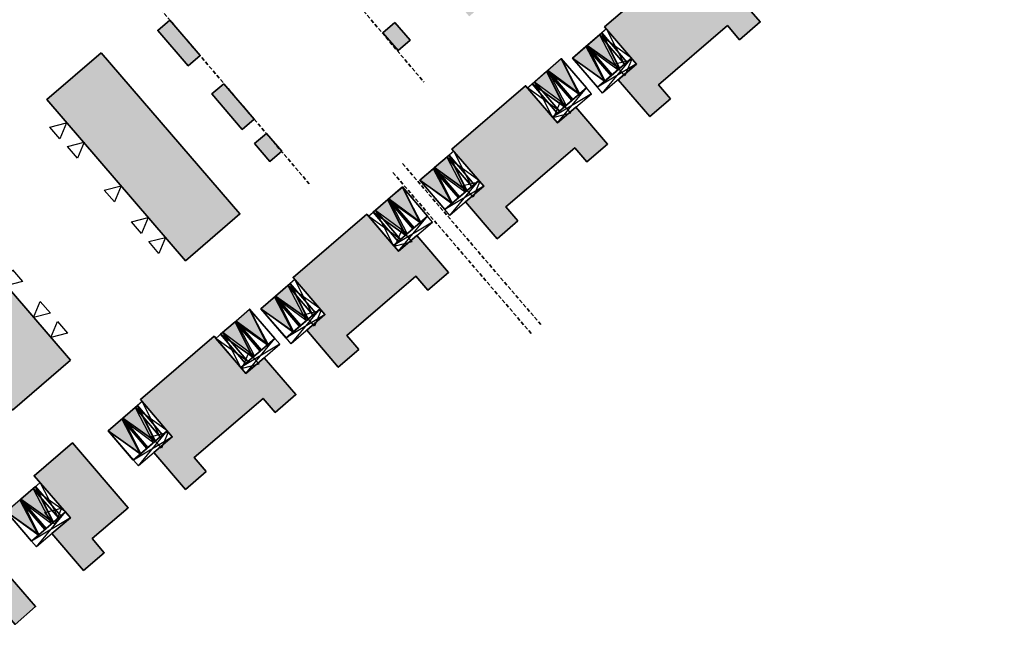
# Model space of a CAD drawing. Header units: metres. Extents: x 104098 to 104607, y 427853 to 428230.
# Tile 144 of 147: x 104479 to 104607, y 427875 to 427955. Entities that reach past the tile are written whole.
import ezdxf

# ---------------------------------------------------------------- set-up
doc = ezdxf.new("R2010")
doc.units = ezdxf.units.M
doc.linetypes.add('DASHED', pattern=[0.75, 0.5, -0.25])
for name, color, linetype, lineweight in [('N-WE-OG-BEBOUWING-G_BPD', 7, 'Continuous', 35), ('N-WE-VH-VERHARDING-G_PARKEREN-EIGENTERREIN', 6, 'Continuous', 35), ('N2-WE-VH-VERHARDING-G', 252, 'DASHED', 35)]:
    doc.layers.add(name, color=color, linetype=linetype, lineweight=lineweight)
doc.layers.add('N-WE-VH-VERHARDING-A_PARKEREN-EIGENTERREIN', color=7, linetype='Continuous', lineweight=35, true_color=0xa2bfc8)
doc.layers.add('N-WE-VH-VERHARDING-AP_BEBOUWING', color=7, linetype='Continuous', true_color=0xcfcfcf)
doc.layers.add('PARKEERCHECK', color=84, linetype='Continuous')
doc.layers.add('voordeur', color=10, linetype='Continuous')

# ---------------------------------------------------------------- blocks, each defined once
blk = doc.blocks.new('p-voordeur')
at = {"layer": 'voordeur', "flags": 128}
blk.add_lwpolyline([(-2000, 1000), (0, 0), (-2000, -1000), (-2000, 1000)], dxfattribs=at)
blk = doc.blocks.new('*U71')
h = blk.add_hatch(color=256)
h.dxf.hatch_style = 1
h.paths.add_polyline_path([(104389.73, 428153.93), (104392.03, 428153.93), (104390.88, 428158.93)])
h.paths.add_polyline_path([(104393.18, 428158.93), (104392.03, 428153.93), (104394.33, 428153.93)])
at = {"flags": 128}
for points in [[(104395.53, 428159.93), (104389.73, 428159.93)], [(104389.73, 428159.93), (104389.73, 428158.93)], [(104395.53, 428159.93), (104389.73, 428158.93)], [(104389.73, 428159.93), (104395.53, 428158.93)], [(104392.03, 428153.93), (104390.88, 428158.93), (104389.73, 428153.93)], [(104395.53, 428158.93), (104389.73, 428158.93)], [(104394.33, 428153.93), (104393.18, 428158.93), (104392.03, 428153.93)], [(104395.53, 428158.93), (104394.33, 428153.93)], [(104394.33, 428158.93), (104395.53, 428153.93)], [(104395.53, 428158.93), (104395.53, 428159.93)]]:
    blk.add_lwpolyline(points, dxfattribs=at)
for points in [[(104389.73, 428153.93), (104389.73, 428158.93), (104392.03, 428158.93), (104392.03, 428153.93)], [(104392.03, 428153.93), (104392.03, 428158.93), (104394.33, 428158.93), (104394.33, 428153.93)], [(104394.33, 428158.93), (104395.53, 428158.93), (104395.53, 428153.93), (104394.33, 428153.93)]]:
    blk.add_lwpolyline(points, close=True, dxfattribs=at)
blk = doc.blocks.new('*U72')
h = blk.add_hatch(color=256)
h.dxf.hatch_style = 1
h.paths.add_polyline_path([(104389.73, 428153.93), (104392.03, 428153.93), (104390.88, 428158.93)])
h.paths.add_polyline_path([(104393.18, 428158.93), (104392.03, 428153.93), (104394.33, 428153.93)])
at = {"flags": 128}
for points in [[(104395.53, 428159.93), (104389.73, 428159.93)], [(104389.73, 428159.93), (104389.73, 428158.93)], [(104395.53, 428159.93), (104389.73, 428158.93)], [(104389.73, 428159.93), (104395.53, 428158.93)], [(104392.03, 428153.93), (104390.88, 428158.93), (104389.73, 428153.93)], [(104395.53, 428158.93), (104389.73, 428158.93)], [(104394.33, 428153.93), (104393.18, 428158.93), (104392.03, 428153.93)], [(104395.53, 428158.93), (104394.33, 428153.93)], [(104394.33, 428158.93), (104395.53, 428153.93)], [(104395.53, 428158.93), (104395.53, 428159.93)]]:
    blk.add_lwpolyline(points, dxfattribs=at)
for points in [[(104389.73, 428153.93), (104389.73, 428158.93), (104392.03, 428158.93), (104392.03, 428153.93)], [(104392.03, 428153.93), (104392.03, 428158.93), (104394.33, 428158.93), (104394.33, 428153.93)], [(104394.33, 428158.93), (104395.53, 428158.93), (104395.53, 428153.93), (104394.33, 428153.93)]]:
    blk.add_lwpolyline(points, close=True, dxfattribs=at)
blk = doc.blocks.new('*U73')
h = blk.add_hatch(color=256)
h.dxf.hatch_style = 1
h.paths.add_polyline_path([(104389.73, 428153.93), (104392.03, 428153.93), (104390.88, 428158.93)])
h.paths.add_polyline_path([(104393.18, 428158.93), (104392.03, 428153.93), (104394.33, 428153.93)])
at = {"flags": 128}
for points in [[(104395.53, 428159.93), (104389.73, 428159.93)], [(104389.73, 428159.93), (104389.73, 428158.93)], [(104395.53, 428159.93), (104389.73, 428158.93)], [(104389.73, 428159.93), (104395.53, 428158.93)], [(104392.03, 428153.93), (104390.88, 428158.93), (104389.73, 428153.93)], [(104395.53, 428158.93), (104389.73, 428158.93)], [(104394.33, 428153.93), (104393.18, 428158.93), (104392.03, 428153.93)], [(104395.53, 428158.93), (104394.33, 428153.93)], [(104394.33, 428158.93), (104395.53, 428153.93)], [(104395.53, 428158.93), (104395.53, 428159.93)]]:
    blk.add_lwpolyline(points, dxfattribs=at)
for points in [[(104389.73, 428153.93), (104389.73, 428158.93), (104392.03, 428158.93), (104392.03, 428153.93)], [(104392.03, 428153.93), (104392.03, 428158.93), (104394.33, 428158.93), (104394.33, 428153.93)], [(104394.33, 428158.93), (104395.53, 428158.93), (104395.53, 428153.93), (104394.33, 428153.93)]]:
    blk.add_lwpolyline(points, close=True, dxfattribs=at)
blk = doc.blocks.new('*U74')
h = blk.add_hatch(color=256)
h.dxf.hatch_style = 1
h.paths.add_polyline_path([(104389.73, 428153.93), (104392.03, 428153.93), (104390.88, 428158.93)])
h.paths.add_polyline_path([(104393.18, 428158.93), (104392.03, 428153.93), (104394.33, 428153.93)])
at = {"flags": 128}
for points in [[(104395.53, 428159.93), (104389.73, 428159.93)], [(104389.73, 428159.93), (104389.73, 428158.93)], [(104395.53, 428159.93), (104389.73, 428158.93)], [(104389.73, 428159.93), (104395.53, 428158.93)], [(104392.03, 428153.93), (104390.88, 428158.93), (104389.73, 428153.93)], [(104395.53, 428158.93), (104389.73, 428158.93)], [(104394.33, 428153.93), (104393.18, 428158.93), (104392.03, 428153.93)], [(104395.53, 428158.93), (104394.33, 428153.93)], [(104394.33, 428158.93), (104395.53, 428153.93)], [(104395.53, 428158.93), (104395.53, 428159.93)]]:
    blk.add_lwpolyline(points, dxfattribs=at)
for points in [[(104389.73, 428153.93), (104389.73, 428158.93), (104392.03, 428158.93), (104392.03, 428153.93)], [(104392.03, 428153.93), (104392.03, 428158.93), (104394.33, 428158.93), (104394.33, 428153.93)], [(104394.33, 428158.93), (104395.53, 428158.93), (104395.53, 428153.93), (104394.33, 428153.93)]]:
    blk.add_lwpolyline(points, close=True, dxfattribs=at)
blk = doc.blocks.new('*U75')
h = blk.add_hatch(color=256)
h.dxf.hatch_style = 1
h.paths.add_polyline_path([(104389.73, 428153.93), (104392.03, 428153.93), (104390.88, 428158.93)])
h.paths.add_polyline_path([(104393.18, 428158.93), (104392.03, 428153.93), (104394.33, 428153.93)])
at = {"flags": 128}
for points in [[(104395.53, 428159.93), (104389.73, 428159.93)], [(104389.73, 428159.93), (104389.73, 428158.93)], [(104395.53, 428159.93), (104389.73, 428158.93)], [(104389.73, 428159.93), (104395.53, 428158.93)], [(104392.03, 428153.93), (104390.88, 428158.93), (104389.73, 428153.93)], [(104395.53, 428158.93), (104389.73, 428158.93)], [(104394.33, 428153.93), (104393.18, 428158.93), (104392.03, 428153.93)], [(104395.53, 428158.93), (104394.33, 428153.93)], [(104394.33, 428158.93), (104395.53, 428153.93)], [(104395.53, 428158.93), (104395.53, 428159.93)]]:
    blk.add_lwpolyline(points, dxfattribs=at)
for points in [[(104389.73, 428153.93), (104389.73, 428158.93), (104392.03, 428158.93), (104392.03, 428153.93)], [(104392.03, 428153.93), (104392.03, 428158.93), (104394.33, 428158.93), (104394.33, 428153.93)], [(104394.33, 428158.93), (104395.53, 428158.93), (104395.53, 428153.93), (104394.33, 428153.93)]]:
    blk.add_lwpolyline(points, close=True, dxfattribs=at)
blk = doc.blocks.new('*U82')
h = blk.add_hatch(color=256)
h.dxf.hatch_style = 1
h.paths.add_polyline_path([(104389.73, 428153.93), (104392.03, 428153.93), (104390.88, 428158.93)])
h.paths.add_polyline_path([(104393.18, 428158.93), (104392.03, 428153.93), (104394.33, 428153.93)])
at = {"flags": 128}
for points in [[(104395.53, 428159.93), (104389.73, 428159.93)], [(104389.73, 428159.93), (104389.73, 428158.93)], [(104395.53, 428159.93), (104389.73, 428158.93)], [(104389.73, 428159.93), (104395.53, 428158.93)], [(104392.03, 428153.93), (104390.88, 428158.93), (104389.73, 428153.93)], [(104395.53, 428158.93), (104389.73, 428158.93)], [(104394.33, 428153.93), (104393.18, 428158.93), (104392.03, 428153.93)], [(104395.53, 428158.93), (104394.33, 428153.93)], [(104394.33, 428158.93), (104395.53, 428153.93)], [(104395.53, 428158.93), (104395.53, 428159.93)]]:
    blk.add_lwpolyline(points, dxfattribs=at)
for points in [[(104389.73, 428153.93), (104389.73, 428158.93), (104392.03, 428158.93), (104392.03, 428153.93)], [(104392.03, 428153.93), (104392.03, 428158.93), (104394.33, 428158.93), (104394.33, 428153.93)], [(104394.33, 428158.93), (104395.53, 428158.93), (104395.53, 428153.93), (104394.33, 428153.93)]]:
    blk.add_lwpolyline(points, close=True, dxfattribs=at)
blk = doc.blocks.new('*U83')
h = blk.add_hatch(color=256)
h.dxf.hatch_style = 1
h.paths.add_polyline_path([(104389.73, 428153.93), (104392.03, 428153.93), (104390.88, 428158.93)])
h.paths.add_polyline_path([(104393.18, 428158.93), (104392.03, 428153.93), (104394.33, 428153.93)])
at = {"flags": 128}
for points in [[(104395.53, 428159.93), (104389.73, 428159.93)], [(104389.73, 428159.93), (104389.73, 428158.93)], [(104395.53, 428159.93), (104389.73, 428158.93)], [(104389.73, 428159.93), (104395.53, 428158.93)], [(104392.03, 428153.93), (104390.88, 428158.93), (104389.73, 428153.93)], [(104395.53, 428158.93), (104389.73, 428158.93)], [(104394.33, 428153.93), (104393.18, 428158.93), (104392.03, 428153.93)], [(104395.53, 428158.93), (104394.33, 428153.93)], [(104394.33, 428158.93), (104395.53, 428153.93)], [(104395.53, 428158.93), (104395.53, 428159.93)]]:
    blk.add_lwpolyline(points, dxfattribs=at)
for points in [[(104389.73, 428153.93), (104389.73, 428158.93), (104392.03, 428158.93), (104392.03, 428153.93)], [(104392.03, 428153.93), (104392.03, 428158.93), (104394.33, 428158.93), (104394.33, 428153.93)], [(104394.33, 428158.93), (104395.53, 428158.93), (104395.53, 428153.93), (104394.33, 428153.93)]]:
    blk.add_lwpolyline(points, close=True, dxfattribs=at)
blk = doc.blocks.new('*U84')
h = blk.add_hatch(color=256)
h.dxf.hatch_style = 1
h.paths.add_polyline_path([(104389.73, 428153.93), (104392.03, 428153.93), (104390.88, 428158.93)])
h.paths.add_polyline_path([(104393.18, 428158.93), (104392.03, 428153.93), (104394.33, 428153.93)])
at = {"flags": 128}
for points in [[(104395.53, 428159.93), (104389.73, 428159.93)], [(104389.73, 428159.93), (104389.73, 428158.93)], [(104395.53, 428159.93), (104389.73, 428158.93)], [(104389.73, 428159.93), (104395.53, 428158.93)], [(104392.03, 428153.93), (104390.88, 428158.93), (104389.73, 428153.93)], [(104395.53, 428158.93), (104389.73, 428158.93)], [(104394.33, 428153.93), (104393.18, 428158.93), (104392.03, 428153.93)], [(104395.53, 428158.93), (104394.33, 428153.93)], [(104394.33, 428158.93), (104395.53, 428153.93)], [(104395.53, 428158.93), (104395.53, 428159.93)]]:
    blk.add_lwpolyline(points, dxfattribs=at)
for points in [[(104389.73, 428153.93), (104389.73, 428158.93), (104392.03, 428158.93), (104392.03, 428153.93)], [(104392.03, 428153.93), (104392.03, 428158.93), (104394.33, 428158.93), (104394.33, 428153.93)], [(104394.33, 428158.93), (104395.53, 428158.93), (104395.53, 428153.93), (104394.33, 428153.93)]]:
    blk.add_lwpolyline(points, close=True, dxfattribs=at)
blk = doc.blocks.new('*U94')
at = {"layer": 'N-WE-VH-VERHARDING-A_PARKEREN-EIGENTERREIN'}
h = blk.add_hatch(color=256, dxfattribs=at)
h.dxf.hatch_style = 1
h.paths.add_polyline_path([(2.92, -4.06), (1.01, 0.73), (-1.01, -0.73)])
at = {"ltscale": 0.2}
blk.add_lwpolyline([(1.01, 0.73), (3.94, -3.33), (1.91, -4.79), (-1.01, -0.73), (1.01, 0.73), (2.92, -4.06), (-1.01, -0.73)], dxfattribs=at)

msp = doc.modelspace()

# ---------------------------------------------------------------- hatches: boundary and pattern name
at = {"layer": 'N-WE-VH-VERHARDING-AP_BEBOUWING'}
h = msp.add_hatch(color=256, dxfattribs=at)
h.dxf.hatch_style = 1
h.paths.add_polyline_path([(104548.57, 428001.48), (104566.57, 427980.61), (104559.07, 427974.15), (104541.07, 427995.01)])
h.paths.add_polyline_path([(104544.78, 427961.81), (104526.77, 427982.67), (104519.72, 427976.59), (104537.74, 427955.73)])
h.paths.add_polyline_path([(104490.04, 427951), (104508.04, 427930.12), (104500.99, 427924.05), (104482.99, 427944.92)])
h.paths.add_polyline_path([(104486.08, 427911.17), (104468.08, 427932.04), (104460.59, 427925.57), (104478.59, 427904.7)])
h = msp.add_hatch(color=256, dxfattribs=at)
h.dxf.hatch_style = 1
h.paths.add_polyline_path([(104599.86, 427992.16), (104594.88, 427987.89), (104599.59, 427982.45), (104597.2, 427980.39), (104601.31, 427975.62), (104603.99, 427977.92), (104602.42, 427979.74), (104607.09, 427983.75)])
h.paths.add_polyline_path([(104589.98, 427972.12), (104591.55, 427970.3), (104594.22, 427972.59), (104590.12, 427977.37), (104587.75, 427975.34), (104583.61, 427980.15), (104574.07, 427971.95), (104578.2, 427967.15), (104575.83, 427965.11), (104579.93, 427960.33), (104582.62, 427962.63), (104581.05, 427964.45)])
h.paths.add_polyline_path([(104571.34, 427959.79), (104568.97, 427957.76), (104564.84, 427962.57), (104555.29, 427954.37), (104559.43, 427949.56), (104557.05, 427947.53), (104561.16, 427942.75), (104563.84, 427945.05), (104562.28, 427946.87), (104571.21, 427954.53), (104572.77, 427952.71), (104575.45, 427955.01)])
h.paths.add_polyline_path([(104551.55, 427943.97), (104549.18, 427941.94), (104545.04, 427946.75), (104535.5, 427938.55), (104539.64, 427933.75), (104537.26, 427931.71), (104541.36, 427926.93), (104544.05, 427929.23), (104542.48, 427931.05), (104551.41, 427938.72), (104552.98, 427936.89), (104555.66, 427939.19)])
h.paths.add_polyline_path([(104530.82, 427922.08), (104532.38, 427920.26), (104535.06, 427922.56), (104530.96, 427927.34), (104528.59, 427925.3), (104524.45, 427930.11), (104514.91, 427921.92), (104519.04, 427917.11), (104516.67, 427915.07), (104520.77, 427910.29), (104523.45, 427912.59), (104521.89, 427914.41)])
h.paths.add_polyline_path([(104511.03, 427906.26), (104512.59, 427904.44), (104515.27, 427906.74), (104511.17, 427911.52), (104508.8, 427909.48), (104504.66, 427914.3), (104495.12, 427906.1), (104499.25, 427901.29), (104496.88, 427899.25), (104500.98, 427894.47), (104503.66, 427896.77), (104502.1, 427898.6)])
h.paths.add_polyline_path([(104493.54, 427892.1), (104486.31, 427900.51), (104481.34, 427896.24), (104486.04, 427890.8), (104483.65, 427888.74), (104487.76, 427883.97), (104490.44, 427886.27), (104488.87, 427888.09)])
h.paths.add_polyline_path([(104477.44, 427884.06), (104475.04, 427882.01), (104470.38, 427887.48), (104465.41, 427883.21), (104472.63, 427874.79), (104477.3, 427878.81), (104478.87, 427876.98), (104481.54, 427879.28)])
h = msp.add_hatch(color=256, dxfattribs=at)
h.dxf.hatch_style = 1
h.paths.add_polyline_path([(104498.94, 427955.23), (104497.37, 427953.92), (104501.33, 427949.33), (104502.87, 427950.66)])
h = msp.add_hatch(color=256, dxfattribs=at)
h.dxf.hatch_style = 1
h.paths.add_polyline_path([(104528.09, 427954.93), (104526.55, 427953.6), (104528.53, 427951.3), (104530.07, 427952.63)])
h = msp.add_hatch(color=256, dxfattribs=at)
h.dxf.hatch_style = 1
h.paths.add_polyline_path([(104505.93, 427947.01), (104504.37, 427945.69), (104508.32, 427941.1), (104509.87, 427942.43)])
h = msp.add_hatch(color=256, dxfattribs=at)
h.dxf.hatch_style = 1
h.paths.add_polyline_path([(104511.46, 427940.58), (104509.91, 427939.25), (104511.89, 427936.95), (104513.44, 427938.28)])

# ---------------------------------------------------------------- linework, layer by layer
at = {"layer": 'N-WE-OG-BEBOUWING-G_BPD', "flags": 128}
for points in [[(104563.84, 427945.05), (104562.28, 427946.87), (104571.21, 427954.53), (104572.77, 427952.71), (104575.45, 427955.01), (104571.34, 427959.79), (104568.97, 427957.76), (104564.84, 427962.57), (104555.29, 427954.37), (104559.43, 427949.56), (104557.05, 427947.53), (104561.16, 427942.75)], [(104498.94, 427955.23), (104497.37, 427953.92), (104501.33, 427949.33), (104502.87, 427950.66)], [(104528.09, 427954.93), (104530.07, 427952.63), (104528.53, 427951.3), (104526.55, 427953.6)], [(104490.04, 427951.02), (104508.02, 427930.14), (104500.97, 427924.07), (104482.98, 427944.95)], [(104505.93, 427947.01), (104504.37, 427945.69), (104508.32, 427941.1), (104509.87, 427942.43)], [(104544.05, 427929.23), (104542.48, 427931.05), (104551.41, 427938.72), (104552.98, 427936.89), (104555.66, 427939.19), (104551.55, 427943.97), (104549.18, 427941.94), (104545.04, 427946.75), (104535.5, 427938.55), (104539.64, 427933.75), (104537.26, 427931.71), (104541.36, 427926.93)], [(104511.46, 427940.58), (104513.44, 427938.28), (104511.89, 427936.95), (104509.91, 427939.25)], [(104486.06, 427911.2), (104468.07, 427932.07), (104460.57, 427925.61), (104478.56, 427904.73)], [(104523.45, 427912.59), (104521.89, 427914.41), (104530.82, 427922.08), (104532.38, 427920.26), (104535.06, 427922.56), (104530.96, 427927.34), (104528.59, 427925.3), (104524.45, 427930.11), (104514.91, 427921.92), (104519.04, 427917.11), (104516.67, 427915.07), (104520.77, 427910.29)], [(104503.66, 427896.77), (104502.1, 427898.6), (104511.03, 427906.26), (104512.59, 427904.44), (104515.27, 427906.74), (104511.17, 427911.52), (104508.8, 427909.48), (104504.66, 427914.3), (104495.12, 427906.1), (104499.25, 427901.29), (104496.88, 427899.25), (104500.98, 427894.47)], [(104483.65, 427888.74), (104486.04, 427890.8), (104481.34, 427896.24), (104486.31, 427900.51), (104493.54, 427892.1), (104488.87, 427888.09), (104490.44, 427886.27), (104487.76, 427883.97)], [(104470.38, 427887.48), (104465.41, 427883.21), (104472.63, 427874.79), (104477.3, 427878.81), (104478.87, 427876.98), (104481.54, 427879.28), (104477.44, 427884.06), (104475.04, 427882.01)]]:
    msp.add_lwpolyline(points, close=True, dxfattribs=at)
at = {"layer": 'N2-WE-VH-VERHARDING-G', "flags": 128}
for points in [[(104511.9, 427970.73), (104531.86, 427947.23)], [(104496.75, 427957.82), (104517.05, 427933.98)]]:
    msp.add_lwpolyline(points, dxfattribs=at)
at = {"layer": 'N2-WE-VH-VERHARDING-G'}
for points in [[(104529.1, 427936.66), (104547.15, 427915.66)], [(104527.85, 427935.51), (104545.78, 427914.64)]]:
    msp.add_lwpolyline(points, dxfattribs=at)

# ---------------------------------------------------------------- block references
at = {"layer": 'N-WE-VH-VERHARDING-G_PARKEREN-EIGENTERREIN', "ltscale": 0.2, "rotation": 4.892704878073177}
for p in [(104553.96, 427952.78), (104552.07, 427951.15), (104548.72, 427949.45), (104546.82, 427947.82), (104534.18, 427936.95), (104532.28, 427935.32), (104528.13, 427932.82), (104526.23, 427931.19), (104513.59, 427920.31), (104511.69, 427918.68), (104508.33, 427917), (104506.44, 427915.37), (104493.79, 427904.51), (104491.89, 427902.88), (104480.58, 427894.01), (104478.69, 427892.38)]:
    msp.add_blockref('*U94', p, dxfattribs=at)
at = {"layer": 'PARKEERCHECK', "xscale": -1}
for name, p, rotation in [('*U75', (-253685.01, 684621.09), 220.6768220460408), ('*U74', (-253717.88, 684587), 220.6797425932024), ('*U73', (-253725.39, 684588.63), 220.6768221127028), ('*U72', (-253745.18, 684572.82), 220.6768220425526), ('*U71', (-254079.14, 684114.05), 220.7484848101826)]:
    msp.add_blockref(name, p, dxfattribs=dict(at, rotation=rotation))
at = {"layer": 'PARKEERCHECK', "rotation": 220.6768220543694}
for name, p in [('*U82', (-95348.52, 820701.73)), ('*U83', (-95369.12, 820685.1)), ('*U84', (-95388.91, 820669.28))]:
    msp.add_blockref(name, p, dxfattribs=at)
at = {"layer": 'voordeur'}
for p, xscale, yscale, zscale, rotation in [((104558.77, 427950.11), 0.000999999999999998, 0.000999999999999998, 0.000999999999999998, 40.74848481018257), ((104548.71, 427942.64), 0.000999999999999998, 0.000999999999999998, 0.000999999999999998, 220.6408225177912), ((104485.56, 427941.95), 0.000999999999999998, 0.000999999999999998, 0.000999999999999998, 40.74848481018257), ((104487.84, 427939.42), 0.000999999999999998, 0.000999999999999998, 0.000999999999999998, 40.74848481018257), ((104492.61, 427933.77), 0.000999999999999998, 0.000999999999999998, 0.000999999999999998, 40.74848481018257), ((104539.11, 427934.36), 0.0009999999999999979, 0.0009999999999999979, 0.0009999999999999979, 40.69439562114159), ((104496.14, 427929.68), 0.000999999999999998, 0.000999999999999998, 0.000999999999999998, 40.74848481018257), ((104498.36, 427927.1), 0.000999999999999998, 0.000999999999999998, 0.000999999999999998, 40.74848481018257), ((104528.14, 427925.97), 0.000999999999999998, 0.000999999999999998, 0.000999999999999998, 220.6408225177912), ((104477.67, 427920.83), 0.000999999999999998, 0.000999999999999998, 0.000999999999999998, 220.758344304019), ((104481.28, 427916.73), 0.000999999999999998, 0.000999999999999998, 0.000999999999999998, 220.758344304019), ((104518.55, 427917.68), 0.0009999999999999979, 0.0009999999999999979, 0.0009999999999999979, 40.69439562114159), ((104483.51, 427914.16), 0.000999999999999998, 0.000999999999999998, 0.000999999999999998, 220.758344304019), ((104508.3, 427910.12), 0.000999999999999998, 0.000999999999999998, 0.000999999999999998, 220.6768220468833), ((104498.71, 427901.88), 0.000999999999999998, 0.000999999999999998, 0.000999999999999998, 40.74848481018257), ((104484.91, 427892.04), 0.000999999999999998, 0.000999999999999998, 0.000999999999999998, 40.74848481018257)]:
    msp.add_blockref('p-voordeur', p, dxfattribs=dict(at, xscale=xscale, yscale=yscale, zscale=zscale, rotation=rotation))

doc.saveas('drawing.dxf')
